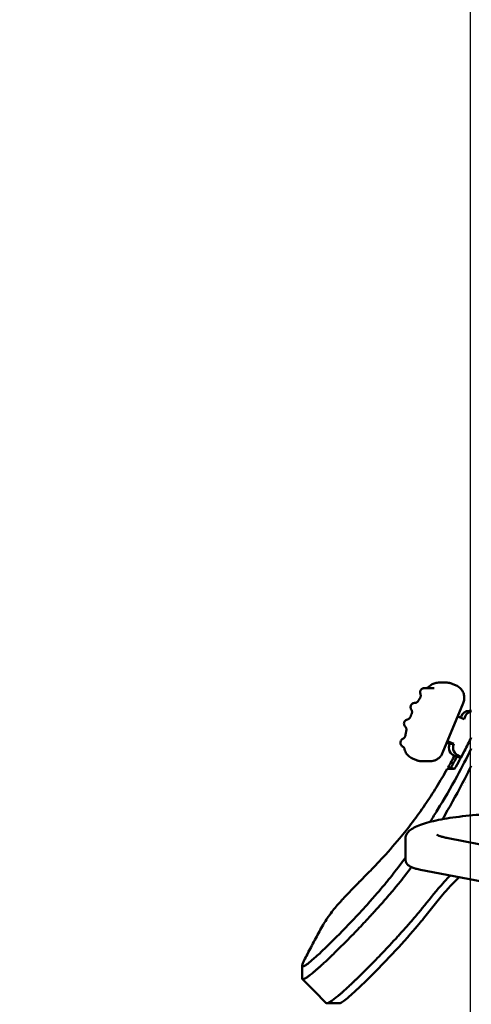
# Model space of a CAD drawing. Header units: millimetres. Extents: x 0 to 14369, y -869 to 2970.
# Tile 58 of 256: x 361 to 411, y 1844 to 1953. Entities that reach past the tile are written whole.
import ezdxf

# ---------------------------------------------------------------- set-up
doc = ezdxf.new("R2010")
doc.units = ezdxf.units.MM
doc.header["$LTSCALE"] = 10
doc.layers.add('Bemaßung (ISO)', color=7, linetype='Continuous', lineweight=25)
doc.layers.add('Sichtbar (ISO)', color=7, linetype='Continuous', lineweight=50)
doc.styles.add('Notiztext (DIN)', font='isocpeur.ttf')
doc.dimstyles.new('Standard (DIN)', dxfattribs={"dimscale": 10, "dimtxt": 3.5, "dimasz": 2.5, "dimexe": 3.175, "dimexo": 0.8, "dimgap": 0.8, "dimtad": 1, "dimrnd": 1e-08, "dimzin": 0, "dimtxsty": 'Notiztext (DIN)', "dimcen": 0.09, "dimdle": 10, "dimclrd": 256, "dimclre": 256, "dimclrt": 256, "dimadec": 0, "dimazin": 0, "dimtfac": 1, "dimtmove": 0, "dimatfit": 3, "dimfxl": 1, "dimtolj": 1, "dimtzin": 0, "dimlwd": -1, "dimlwe": -1, "dimarcsym": 0})

# ---------------------------------------------------------------- blocks, each defined once
blk = doc.blocks.new('*D19')
at = {"layer": 'Bemaßung (ISO)', "transparency": 16777216}
for p, q in [((410.87, 2057.85), (410.87, 1442.34)), ((485.23, 2058.49), (485.23, 1442.34)), ((385.87, 1474.09), (360.87, 1474.09)), ((410.87, 1474.09), (435.87, 1474.09)), ((435.87, 1474.09), (460.23, 1474.09)), ((485.23, 1474.09), (460.23, 1474.09)), ((510.23, 1474.09), (535.23, 1474.09))]:
    blk.add_line(p, q, dxfattribs=at)
for points in [[(385.87, 1478.26), (385.87, 1469.92), (410.87, 1474.09)], [(510.23, 1478.26), (510.23, 1469.92), (485.23, 1474.09)]]:
    blk.add_solid(points, dxfattribs=at)
at = {"layer": 'Defpoints', "color": 0, "transparency": 16777216}
for p in [(485.23, 2066.49), (410.87, 2065.85), (485.23, 1474.09)]:
    blk.add_point(p, dxfattribs=at)
at = {"layer": 'Bemaßung (ISO)', "transparency": 16777216, "insert": (394.67, 1524.09), "char_height": 35, "attachment_point": 1, "style": 'Notiztext (DIN)'}
blk.add_mtext('\\A1;74,36', dxfattribs=at)

msp = doc.modelspace()

# ---------------------------------------------------------------- linework, layer by layer
at = {"layer": 'Sichtbar (ISO)'}
for p, q in [((407.342, 1879.355), (408.281, 1879.355)), ((406.705, 1878.75), (405.766, 1878.75)), ((409.308, 1879.045), (408.86, 1879.236)), ((407.802, 1871.553), (410.101, 1877.083)), ((410.762, 1876.226), (411.006, 1876.226)), ((409.489, 1875.612), (410.195, 1875.311)), ((409.852, 1875.614), (409.797, 1875.481)), ((410.195, 1875.311), (410.321, 1875.614)), ((403.392, 1873.105), (403.392, 1873.105)), ((409.046, 1872.546), (408.339, 1872.847)), ((408.269, 1872.677), (408.576, 1872.546)), ((408.576, 1872.546), (409.046, 1872.546)), ((404.451, 1870.948), (404.912, 1870.752)), ((405.491, 1870.634), (406.43, 1870.634)), ((409.18, 1871.207), (409.816, 1870.997)), ((409.888, 1871.129), (409.65, 1871.207)), ((408.327, 1869.78), (409.141, 1869.78)), ((408.426, 1869.954), (408.689, 1869.78)), ((408.738, 1869.954), (408.426, 1869.954)), ((409.06, 1869.78), (408.738, 1869.954)), ((410.166, 1867.943), (410.166, 1867.943)), ((403.698, 1859.664), (403.698, 1862.12)), ((416.434, 1860.548), (408.412, 1862.092)), ((417.061, 1856.341), (405.368, 1858.591)), ((392.208, 1846.573), (392.226, 1847.97)), ((393.563, 1845.138), (392.236, 1846.482)), ((394.89, 1843.794), (393.563, 1845.138)), ((396.356, 1843.77), (394.959, 1843.77))]:
    msp.add_line(p, q, dxfattribs=at)
for centre, major_axis, start_param, end_param in [((405.766, 1878.285), (0, 0.465), 0, 0.0006529), ((406.705, 1878.285), (0, 0.465), 6.2827998, 6.2831853), ((410.762, 1875.226), (0, 1), 0, 1.1723025), ((411.232, 1875.226), (0, 1), 0.2305569, 1.1723025), ((409.487, 1872.158), (0, -1), 4.3138952, 5.9679437), ((409.956, 1872.158), (0, -1), 4.3138952, 5.9679437), ((409.341, 1868.495), (0, 1), 4.5054637, 4.5055145)]:
    msp.add_ellipse(centre, major_axis=major_axis, ratio=0.9876883, start_param=start_param, end_param=end_param, dxfattribs=at)
for points, knots in [([(407.342, 1879.355), (407.262, 1879.355), (407.181, 1879.348), (407.023, 1879.322), (406.944, 1879.302), (406.792, 1879.251), (406.718, 1879.219), (406.576, 1879.143), (406.509, 1879.1), (406.381, 1879.002), (406.321, 1878.949), (406.266, 1878.89)], [5.41775824, 5.41775824, 5.41775824, 5.41775824, 5.57909299, 5.57909299, 5.74042775, 5.74042775, 5.90176251, 5.90176251, 6.06309726, 6.06309726, 6.22443202, 6.22443202, 6.22443202, 6.22443202]), ([(408.86, 1879.236), (408.823, 1879.252), (408.786, 1879.266), (408.711, 1879.291), (408.673, 1879.302), (408.596, 1879.321), (408.557, 1879.329), (408.478, 1879.342), (408.439, 1879.347), (408.36, 1879.353), (408.32, 1879.355), (408.281, 1879.355)], [5.01926445, 5.01926445, 5.01926445, 5.01926445, 5.09896321, 5.09896321, 5.17866196, 5.17866196, 5.25836072, 5.25836072, 5.33805948, 5.33805948, 5.41775824, 5.41775824, 5.41775824, 5.41775824]), ([(405.337, 1878.105), (405.318, 1878.151), (405.306, 1878.201), (405.298, 1878.3), (405.303, 1878.351), (405.327, 1878.447), (405.347, 1878.493), (405.4, 1878.577), (405.434, 1878.614), (405.51, 1878.677), (405.554, 1878.702), (405.646, 1878.737), (405.696, 1878.748), (405.752, 1878.75), (405.759, 1878.75), (405.766, 1878.75)], [0, 0, 0, 0, 0.01497054, 0.01497054, 0.029801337, 0.029801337, 0.044626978, 0.044626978, 0.059447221, 0.059447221, 0.0742689, 0.0742689, 0.089093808, 0.089093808, 0.091129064, 0.091129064, 0.091129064, 0.091129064]), ([(406.266, 1878.89), (406.247, 1878.871), (406.228, 1878.853), (406.186, 1878.821), (406.163, 1878.807), (406.117, 1878.782), (406.093, 1878.772), (406.053, 1878.758), (406.038, 1878.754), (406.022, 1878.75)], [3.20034594, 3.20034594, 3.20034594, 3.20034594, 3.3616807, 3.3616807, 3.52301546, 3.52301546, 3.68435021, 3.68435021, 3.78500497, 3.78500497, 3.78500497, 3.78500497]), ([(406.854, 1878.738), (406.849, 1878.738), (406.844, 1878.738), (406.834, 1878.739), (406.829, 1878.739), (406.819, 1878.74), (406.814, 1878.74), (406.804, 1878.741), (406.799, 1878.742), (406.789, 1878.743), (406.784, 1878.744), (406.779, 1878.744)], [4.00701972, 4.00701972, 4.00701972, 4.00701972, 4.0385585, 4.0385585, 4.07009727, 4.07009727, 4.10163604, 4.10163604, 4.13317481, 4.13317481, 4.16471359, 4.16471359, 4.16471359, 4.16471359]), ([(410.101, 1877.083), (410.161, 1877.228), (410.198, 1877.382), (410.225, 1877.693), (410.213, 1877.851), (410.143, 1878.156), (410.084, 1878.303), (409.923, 1878.572), (409.822, 1878.693), (409.586, 1878.899), (409.452, 1878.984), (409.308, 1879.045)], [3.4484681, 3.4484681, 3.4484681, 3.4484681, 3.7626274, 3.7626274, 4.0767867, 4.0767867, 4.3909459, 4.3909459, 4.7051052, 4.7051052, 5.0192644, 5.0192644, 5.0192644, 5.0192644]), ([(405.108, 1877.337), (405.091, 1877.309), (405.071, 1877.283), (405.027, 1877.235), (405.002, 1877.213), (404.95, 1877.175), (404.922, 1877.159), (404.864, 1877.132), (404.834, 1877.122), (404.772, 1877.108), (404.74, 1877.104), (404.708, 1877.103)], [2.99065908, 2.99065908, 2.99065908, 2.99065908, 3.18838109, 3.18838109, 3.38610311, 3.38610311, 3.58382512, 3.58382512, 3.78154713, 3.78154713, 3.97926915, 3.97926915, 3.97926915, 3.97926915]), ([(405.108, 1877.337), (405.12, 1877.357), (405.132, 1877.376), (405.156, 1877.415), (405.169, 1877.435), (405.193, 1877.474), (405.206, 1877.493), (405.23, 1877.532), (405.243, 1877.552), (405.268, 1877.59), (405.281, 1877.61), (405.293, 1877.629)], [6.132251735, 6.132251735, 6.132251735, 6.132251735, 6.138781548, 6.138781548, 6.145311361, 6.145311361, 6.151841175, 6.151841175, 6.158370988, 6.158370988, 6.164900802, 6.164900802, 6.164900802, 6.164900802]), ([(405.293, 1877.629), (405.311, 1877.656), (405.327, 1877.686), (405.351, 1877.747), (405.361, 1877.779), (405.373, 1877.844), (405.377, 1877.878), (405.376, 1877.944), (405.373, 1877.978), (405.359, 1878.043), (405.35, 1878.075), (405.337, 1878.105)], [3.25987716, 3.25987716, 3.25987716, 3.25987716, 3.45745938, 3.45745938, 3.6550416, 3.6550416, 3.85262381, 3.85262381, 4.05020603, 4.05020603, 4.24778825, 4.24778825, 4.24778825, 4.24778825]), ([(404.332, 1876.383), (404.305, 1876.425), (404.284, 1876.472), (404.259, 1876.568), (404.254, 1876.618), (404.26, 1876.717), (404.271, 1876.766), (404.308, 1876.858), (404.335, 1876.901), (404.398, 1876.976), (404.437, 1877.009), (404.521, 1877.061), (404.568, 1877.08), (404.646, 1877.098), (404.677, 1877.102), (404.708, 1877.103)], [0, 0, 0, 0, 0.014977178, 0.014977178, 0.029799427, 0.029799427, 0.044621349, 0.044621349, 0.059440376, 0.059440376, 0.074259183, 0.074259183, 0.089079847, 0.089079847, 0.098343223, 0.098343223, 0.098343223, 0.098343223]), ([(404.375, 1875.906), (404.388, 1875.937), (404.398, 1875.969), (404.411, 1876.034), (404.415, 1876.067), (404.415, 1876.134), (404.412, 1876.167), (404.4, 1876.233), (404.39, 1876.265), (404.366, 1876.326), (404.35, 1876.355), (404.332, 1876.383)], [3.44439383, 3.44439383, 3.44439383, 3.44439383, 3.64200087, 3.64200087, 3.8396079, 3.8396079, 4.03721493, 4.03721493, 4.23482197, 4.23482197, 4.432429, 4.432429, 4.432429, 4.432429]), ([(403.651, 1874.48), (403.616, 1874.516), (403.587, 1874.558), (403.545, 1874.648), (403.531, 1874.696), (403.519, 1874.794), (403.52, 1874.845), (403.54, 1874.942), (403.558, 1874.989), (403.606, 1875.075), (403.638, 1875.115), (403.712, 1875.181), (403.754, 1875.208), (403.827, 1875.24), (403.856, 1875.25), (403.886, 1875.256)], [0, 0, 0, 0, 0.01498019, 0.01498019, 0.029795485, 0.029795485, 0.044614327, 0.044614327, 0.059432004, 0.059432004, 0.074249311, 0.074249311, 0.089067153, 0.089067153, 0.098192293, 0.098192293, 0.098192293, 0.098192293]), ([(404.238, 1875.564), (404.226, 1875.533), (404.211, 1875.503), (404.176, 1875.447), (404.156, 1875.421), (404.111, 1875.374), (404.087, 1875.352), (404.034, 1875.315), (404.006, 1875.299), (403.948, 1875.273), (403.917, 1875.263), (403.886, 1875.256)], [2.80397114, 2.80397114, 2.80397114, 2.80397114, 3.00168387, 3.00168387, 3.1993966, 3.1993966, 3.39710933, 3.39710933, 3.59482206, 3.59482206, 3.79253479, 3.79253479, 3.79253479, 3.79253479]), ([(404.238, 1875.564), (404.247, 1875.587), (404.255, 1875.61), (404.273, 1875.655), (404.282, 1875.678), (404.3, 1875.724), (404.31, 1875.747), (404.328, 1875.793), (404.337, 1875.815), (404.356, 1875.861), (404.366, 1875.884), (404.375, 1875.906)], [5.945563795, 5.945563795, 5.945563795, 5.945563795, 5.952527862, 5.952527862, 5.959491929, 5.959491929, 5.966455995, 5.966455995, 5.973420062, 5.973420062, 5.980384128, 5.980384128, 5.980384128, 5.980384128]), ([(403.78, 1874.02), (403.787, 1874.053), (403.791, 1874.086), (403.792, 1874.153), (403.789, 1874.186), (403.778, 1874.252), (403.769, 1874.284), (403.744, 1874.346), (403.729, 1874.375), (403.694, 1874.431), (403.674, 1874.456), (403.651, 1874.48)], [3.63108177, 3.63108177, 3.63108177, 3.63108177, 3.82871836, 3.82871836, 4.02635496, 4.02635496, 4.22399155, 4.22399155, 4.42162814, 4.42162814, 4.61926473, 4.61926473, 4.61926473, 4.61926473]), ([(403.677, 1873.48), (403.683, 1873.516), (403.689, 1873.552), (403.702, 1873.624), (403.708, 1873.661), (403.722, 1873.733), (403.729, 1873.769), (403.743, 1873.841), (403.75, 1873.877), (403.765, 1873.949), (403.772, 1873.985), (403.78, 1874.02)], [5.741852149, 5.741852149, 5.741852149, 5.741852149, 5.752220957, 5.752220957, 5.762589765, 5.762589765, 5.772958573, 5.772958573, 5.783327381, 5.783327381, 5.793696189, 5.793696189, 5.793696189, 5.793696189]), ([(403.352, 1872.277), (403.309, 1872.302), (403.269, 1872.334), (403.203, 1872.408), (403.176, 1872.451), (403.137, 1872.541), (403.124, 1872.59), (403.116, 1872.689), (403.119, 1872.739), (403.142, 1872.835), (403.161, 1872.882), (403.213, 1872.966), (403.246, 1873.005), (403.317, 1873.064), (403.353, 1873.087), (403.392, 1873.105)], [0, 0, 0, 0, 0.01497797, 0.01497797, 0.02978888, 0.02978888, 0.04460572, 0.04460572, 0.05942233, 0.05942233, 0.07423893, 0.07423893, 0.08905555, 0.08905555, 0.10185196, 0.10185196, 0.10185196, 0.10185196]), ([(403.677, 1873.48), (403.672, 1873.447), (403.663, 1873.415), (403.64, 1873.353), (403.626, 1873.323), (403.591, 1873.267), (403.571, 1873.241), (403.526, 1873.193), (403.502, 1873.171), (403.449, 1873.134), (403.422, 1873.118), (403.392, 1873.105)], [2.6002595, 2.6002595, 2.6002595, 2.6002595, 2.797954, 2.797954, 2.99564851, 2.99564851, 3.19334302, 3.19334302, 3.39103753, 3.39103753, 3.58873204, 3.58873204, 3.58873204, 3.58873204]), ([(410.993, 1873.258), (410.745, 1872.763), (410.493, 1872.27), (410.234, 1871.779), (409.881, 1871.108), (409.517, 1870.441), (409.141, 1869.78)], [0.50325971, 0.50325971, 0.50325971, 0.50325971, 0.71292321, 0.71292321, 0.71292321, 1, 1, 1, 1]), ([(403.352, 1872.277), (403.375, 1872.264), (403.397, 1872.249), (403.438, 1872.215), (403.458, 1872.197), (403.493, 1872.157), (403.509, 1872.136), (403.538, 1872.09), (403.551, 1872.066), (403.572, 1872.016), (403.581, 1871.99), (403.588, 1871.964)], [1.37928327, 1.37928327, 1.37928327, 1.37928327, 1.54119212, 1.54119212, 1.70310098, 1.70310098, 1.86500983, 1.86500983, 2.02691868, 2.02691868, 2.18882754, 2.18882754, 2.18882754, 2.18882754]), ([(404.451, 1870.948), (404.366, 1870.984), (404.285, 1871.028), (404.132, 1871.131), (404.06, 1871.189), (403.928, 1871.318), (403.868, 1871.389), (403.763, 1871.539), (403.717, 1871.62), (403.64, 1871.787), (403.61, 1871.875), (403.588, 1871.964)], [4.40551351, 4.40551351, 4.40551351, 4.40551351, 4.59049485, 4.59049485, 4.77547618, 4.77547618, 4.96045752, 4.96045752, 5.14543885, 5.14543885, 5.33042019, 5.33042019, 5.33042019, 5.33042019]), ([(410.993, 1872.038), (410.479, 1871.002), (409.95, 1869.979), (408.703, 1867.677), (407.968, 1866.407), (406.979, 1864.8), (406.718, 1864.387), (406.446, 1863.964), (406.427, 1863.934), (406.408, 1863.905)], [-1.55389651, -1.55389651, -1.55389651, -1.55389651, -1.31748412, -1.31748412, -1.00237356, -1.00237356, -0.88946095, -0.88946095, -0.88096344, -0.88096344, -0.88096344, -0.88096344]), ([(404.912, 1870.752), (404.948, 1870.736), (404.985, 1870.722), (405.061, 1870.697), (405.099, 1870.686), (405.176, 1870.667), (405.215, 1870.659), (405.293, 1870.646), (405.332, 1870.642), (405.412, 1870.635), (405.451, 1870.634), (405.491, 1870.634)], [1.8776718, 1.8776718, 1.8776718, 1.8776718, 1.95737055, 1.95737055, 2.03706931, 2.03706931, 2.11676807, 2.11676807, 2.19646683, 2.19646683, 2.27616558, 2.27616558, 2.27616558, 2.27616558]), ([(406.43, 1870.634), (406.546, 1870.634), (406.663, 1870.647), (406.89, 1870.702), (407, 1870.743), (407.208, 1870.85), (407.306, 1870.915), (407.483, 1871.068), (407.562, 1871.154), (407.699, 1871.343), (407.757, 1871.446), (407.802, 1871.553)], [2.2761656, 2.2761656, 2.2761656, 2.2761656, 2.5106261, 2.5106261, 2.7450866, 2.7450866, 2.9795471, 2.9795471, 3.2140076, 3.2140076, 3.4484681, 3.4484681, 3.4484681, 3.4484681]), ([(408.327, 1869.78), (407.941, 1869.102), (407.544, 1868.431), (406.717, 1867.099), (406.29, 1866.441), (404.956, 1864.488), (404.024, 1863.251), (402.356, 1861.249), (401.668, 1860.475), (400.586, 1859.314), (400.205, 1858.916), (399.623, 1858.317), (399.422, 1858.112), (399.118, 1857.803), (399.015, 1857.698), (398.86, 1857.541), (398.808, 1857.489), (398.73, 1857.41), (398.704, 1857.384), (398.665, 1857.344), (398.652, 1857.331), (398.624, 1857.302), (398.603, 1857.282), (398.6, 1857.278)], [0.000001, 0.000001, 0.000001, 0.000001, 0.2347892, 0.2347892, 0.4719383, 0.4719383, 0.9486334, 0.9486334, 1.2623563, 1.2623563, 1.430406, 1.430406, 1.5187023, 1.5187023, 1.5637614, 1.5637614, 1.5864525, 1.5864525, 1.5978248, 1.5978248, 1.6035154, 1.6035154, 1.6101638, 1.6101638, 1.6101638, 1.6101638]), ([(407.791, 1864.202), (407.98, 1864.523), (408.17, 1864.85), (409.085, 1866.452), (409.814, 1867.801), (410.69, 1869.51), (410.842, 1869.81), (410.993, 1870.113)], [1.05316323, 1.05316323, 1.05316323, 1.05316323, 1.16312273, 1.16312273, 1.57760908, 1.57760908, 1.66497179, 1.66497179, 1.66497179, 1.66497179]), ([(414.361, 1864.823), (413.246, 1864.788), (412.156, 1864.724), (410.107, 1864.544), (409.148, 1864.427), (407.429, 1864.148), (406.67, 1863.985), (405.395, 1863.621), (404.881, 1863.422), (404.093, 1862.95), (403.765, 1862.658), (403.704, 1862.208)], [1.3882217, 1.3882217, 1.3882217, 1.3882217, 1.664057, 1.664057, 1.9398922, 1.9398922, 2.2157275, 2.2157275, 2.4915627, 2.4915627, 2.767398, 2.767398, 2.767398, 2.767398]), ([(403.704, 1862.208), (403.703, 1862.202), (403.702, 1862.197), (403.701, 1862.185), (403.701, 1862.179), (403.7, 1862.167), (403.699, 1862.162), (403.699, 1862.15), (403.698, 1862.144), (403.698, 1862.132), (403.698, 1862.126), (403.698, 1862.12)], [2.767397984, 2.767397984, 2.767397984, 2.767397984, 2.772426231, 2.772426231, 2.777454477, 2.777454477, 2.782482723, 2.782482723, 2.787510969, 2.787510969, 2.792539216, 2.792539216, 2.792539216, 2.792539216]), ([(407.162, 1862.499), (407.162, 1862.499), (407.163, 1862.498), (407.178, 1862.484), (407.219, 1862.455), (407.349, 1862.388), (407.437, 1862.351), (407.654, 1862.275), (407.783, 1862.236), (408.073, 1862.162), (408.236, 1862.126), (408.412, 1862.092)], [2.96861658, 2.96861658, 2.96861658, 2.96861658, 3.00140872, 3.00140872, 3.14130949, 3.14130949, 3.28121027, 3.28121027, 3.42111104, 3.42111104, 3.56101182, 3.56101182, 3.56101182, 3.56101182]), ([(403.699, 1859.964), (403.474, 1859.657), (403.261, 1859.369), (402.564, 1858.44), (402.106, 1857.847), (401.642, 1857.279)], [-0.43553568, -0.43553568, -0.43553568, -0.43553568, -0.30571339, -0.30571339, -0.00003401, -0.00003401, -0.00003401, -0.00003401]), ([(403.698, 1859.664), (403.698, 1859.552), (403.729, 1859.442), (403.83, 1859.246), (403.904, 1859.167), (404.074, 1859.023), (404.174, 1858.964), (404.394, 1858.858), (404.514, 1858.813), (404.777, 1858.728), (404.921, 1858.689), (405.169, 1858.631), (405.267, 1858.611), (405.368, 1858.591)], [2.79253922, 2.79253922, 2.79253922, 2.79253922, 2.88803877, 2.88803877, 3.00799557, 3.00799557, 3.16169009, 3.16169009, 3.31538461, 3.31538461, 3.46907913, 3.46907913, 3.56101181, 3.56101181, 3.56101181, 3.56101181]), ([(408.667, 1857.956), (408.566, 1857.854), (408.466, 1857.752), (408.114, 1857.386), (407.875, 1857.129), (406.856, 1855.98), (406.238, 1855.166), (405.552, 1854.324)], [-0.65091098, -0.65091098, -0.65091098, -0.65091098, -0.59678172, -0.59678172, -0.4571848, -0.4571848, -0.00018657, -0.00018657, -0.00018657, -0.00018657]), ([(405.694, 1853.177), (406.087, 1853.66), (406.466, 1854.145), (407.256, 1855.135), (407.69, 1855.671), (408.573, 1856.672), (408.942, 1857.072), (409.43, 1857.571), (409.529, 1857.671), (409.63, 1857.771)], [-4.4724012, -4.4724012, -4.4724012, -4.4724012, -4.1519044, -4.1519044, -3.85292404, -3.85292404, -3.66259347, -3.66259347, -3.61441538, -3.61441538, -3.61441538, -3.61441538]), ([(401.304, 1856.867), (400.912, 1856.394), (400.307, 1855.682), (398.903, 1854.128), (398.337, 1853.517), (396.734, 1851.828), (395.851, 1850.943), (394.513, 1849.633), (394.032, 1849.192), (393.394, 1848.615), (393.151, 1848.413), (392.747, 1848.091), (392.61, 1848.004), (392.453, 1847.912), (392.358, 1847.867), (392.227, 1847.878), (392.204, 1847.941), (392.293, 1848.257), (392.399, 1848.479), (392.518, 1848.709)], [0.0000065, 0.0000065, 0.0000065, 0.0000065, 0.2459668, 0.2459668, 0.3897614, 0.3897614, 0.6424282, 0.6424282, 0.9504246, 0.9504246, 1.4363719, 1.4363719, 2.3204592, 2.3204592, 3.6291866, 3.6291866, 5.0523197, 5.0523197, 6.5324005, 6.5324005, 6.5324005, 6.5324005]), ([(392.208, 1846.573), (392.208, 1846.565), (392.208, 1846.557), (392.211, 1846.527), (392.217, 1846.508), (392.238, 1846.477), (392.253, 1846.466), (392.355, 1846.442), (392.494, 1846.509), (392.622, 1846.583), (392.642, 1846.595), (392.704, 1846.633), (392.747, 1846.661), (392.842, 1846.725), (392.894, 1846.762), (393.06, 1846.884), (393.184, 1846.979), (393.384, 1847.14), (393.453, 1847.197), (393.599, 1847.319), (393.675, 1847.384), (393.834, 1847.521), (393.917, 1847.593), (394.091, 1847.747), (394.182, 1847.828), (394.332, 1847.963), (394.39, 1848.017), (394.576, 1848.186), (394.704, 1848.305), (394.984, 1848.566), (395.137, 1848.71), (395.463, 1849.022), (395.639, 1849.191), (396.015, 1849.556), (396.215, 1849.753), (396.654, 1850.189), (396.898, 1850.433), (397.392, 1850.933), (397.648, 1851.196), (398.345, 1851.915), (398.779, 1852.37), (399.356, 1852.986), (399.512, 1853.153), (399.8, 1853.465), (399.934, 1853.609), (400.18, 1853.878), (400.294, 1854.003), (400.603, 1854.344), (400.796, 1854.558), (401.125, 1854.928), (401.263, 1855.085), (401.806, 1855.704), (402.189, 1856.148), (402.537, 1856.571)], [0.3217766, 0.3217766, 0.3217766, 0.3217766, 0.3375037, 0.3375037, 0.3861084, 0.3861084, 0.4374911, 0.4374911, 0.6306519, 0.6306519, 0.6653343, 0.6653343, 0.7310332, 0.7310332, 0.7995427, 0.7995427, 0.9391981, 0.9391981, 1.0102599, 1.0102599, 1.0837708, 1.0837708, 1.1607819, 1.1607819, 1.2423405, 1.2423405, 1.2939139, 1.2939139, 1.4051537, 1.4051537, 1.5349204, 1.5349204, 1.6842731, 1.6842731, 1.8557498, 1.8557498, 2.0620733, 2.0620733, 2.2895866, 2.2895866, 2.6882492, 2.6882492, 2.8379555, 2.8379555, 2.9689683, 2.9689683, 3.0833725, 3.0833725, 3.2833826, 3.2833826, 3.4332595, 3.4332595, 3.8831762, 3.8831762, 3.8831762, 3.8831762]), ([(393.737, 1850.996), (394.017, 1851.517), (394.242, 1851.96), (394.753, 1852.828), (395.015, 1853.246), (395.709, 1854.176), (396.033, 1854.56), (396.567, 1855.164), (396.885, 1855.515), (397.723, 1856.39), (398.135, 1856.808), (398.6, 1857.278)], [0.0000107, 0.0000107, 0.0000107, 0.0000107, 0.5035333, 0.5035333, 0.8540308, 0.8540308, 1.1588918, 1.1588918, 1.3758277, 1.3758277, 1.54991, 1.54991, 1.54991, 1.54991]), ([(401.642, 1857.279), (401.588, 1857.211), (401.532, 1857.143), (401.42, 1857.006), (401.362, 1856.937), (401.304, 1856.867)], [0.000045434, 0.000045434, 0.000045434, 0.000045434, 0.036546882, 0.036546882, 0.073052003, 0.073052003, 0.073052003, 0.073052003]), ([(402.537, 1856.571), (402.597, 1856.644), (402.657, 1856.717), (402.777, 1856.863), (402.838, 1856.938), (402.898, 1857.011)], [0.000008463, 0.000008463, 0.000008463, 0.000008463, 0.038113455, 0.038113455, 0.078063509, 0.078063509, 0.078063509, 0.078063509]), ([(405.552, 1854.324), (405.493, 1854.251), (405.433, 1854.178), (405.313, 1854.031), (405.253, 1853.958), (405.191, 1853.884)], [-0.078059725, -0.078059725, -0.078059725, -0.078059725, -0.038564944, -0.038564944, -0.000008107, -0.000008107, -0.000008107, -0.000008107]), ([(405.191, 1853.884), (404.842, 1853.466), (404.465, 1853.021), (403.925, 1852.405), (403.787, 1852.249), (403.46, 1851.882), (403.269, 1851.669), (402.961, 1851.33), (402.848, 1851.206), (402.603, 1850.938), (402.471, 1850.795), (402.185, 1850.485), (402.03, 1850.319), (401.456, 1849.706), (401.025, 1849.254), (400.333, 1848.538), (400.078, 1848.278), (399.583, 1847.777), (399.338, 1847.53), (398.895, 1847.091), (398.693, 1846.893), (398.397, 1846.605), (398.304, 1846.514), (398.123, 1846.339), (398.035, 1846.255), (397.795, 1846.026), (397.642, 1845.882), (397.362, 1845.621), (397.233, 1845.502), (397.048, 1845.332), (396.989, 1845.278), (396.839, 1845.143), (396.748, 1845.062), (396.574, 1844.908), (396.491, 1844.835), (396.331, 1844.698), (396.255, 1844.633), (396.109, 1844.512), (396.04, 1844.455), (395.84, 1844.293), (395.716, 1844.197), (395.495, 1844.035), (395.399, 1843.97), (395.271, 1843.892), (395.232, 1843.87), (395.158, 1843.831), (395.122, 1843.814), (395.056, 1843.788), (395.026, 1843.779), (394.972, 1843.769), (394.949, 1843.769), (394.913, 1843.777), (394.9, 1843.784), (394.89, 1843.794)], [0, 0, 0, 0, 0.2189915, 0.2189915, 0.2919392, 0.2919392, 0.3892866, 0.3892866, 0.4449653, 0.4449653, 0.508689, 0.508689, 0.5815068, 0.5815068, 0.7754211, 0.7754211, 0.8860834, 0.8860834, 0.9881221, 0.9881221, 1.0728057, 1.0728057, 1.1119706, 1.1119706, 1.1486542, 1.1486542, 1.212417, 1.212417, 1.2670728, 1.2670728, 1.2924109, 1.2924109, 1.3324556, 1.3324556, 1.3702642, 1.3702642, 1.4063497, 1.4063497, 1.4412234, 1.4412234, 1.5097433, 1.5097433, 1.5772579, 1.5772579, 1.6106504, 1.6106504, 1.6471689, 1.6471689, 1.6871775, 1.6871775, 1.7310368, 1.7310368, 1.7690831, 1.7690831, 1.7690831, 1.7690831]), ([(405.356, 1852.765), (405.414, 1852.835), (405.47, 1852.904), (405.583, 1853.041), (405.639, 1853.109), (405.694, 1853.177)], [0.000009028, 0.000009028, 0.000009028, 0.000009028, 0.036403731, 0.036403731, 0.073027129, 0.073027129, 0.073027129, 0.073027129]), ([(396.356, 1843.77), (396.402, 1843.77), (396.464, 1843.794), (396.616, 1843.871), (396.743, 1843.952), (397.126, 1844.247), (397.35, 1844.434), (398.084, 1845.084), (398.54, 1845.517), (399.655, 1846.587), (400.553, 1847.495), (401.986, 1848.985), (402.61, 1849.653), (404.24, 1851.44), (404.932, 1852.255), (405.356, 1852.765)], [0.5685986, 0.5685986, 0.5685986, 0.5685986, 0.8304962, 0.8304962, 1.1962806, 1.1962806, 1.5207228, 1.5207228, 2.013543, 2.013543, 3.4661661, 3.4661661, 4.6624489, 4.6624489, 6.8249963, 6.8249963, 6.8249963, 6.8249963]), ([(392.518, 1848.709), (392.638, 1848.934), (392.763, 1849.17), (392.894, 1849.416), (392.897, 1849.422), (392.9, 1849.427), (392.902, 1849.432), (393.031, 1849.673), (393.165, 1849.924), (393.303, 1850.182), (393.308, 1850.191), (393.313, 1850.201), (393.318, 1850.211), (393.454, 1850.465), (393.594, 1850.727), (393.737, 1850.996)], [0, 0, 0, 0, 0.3333333, 0.3333333, 0.3333333, 0.3405965, 0.3405965, 0.3405965, 0.6666667, 0.6666667, 0.6666667, 0.6789337, 0.6789337, 0.6789337, 1, 1, 1, 1])]:
    msp.add_open_spline(points, degree=3, knots=knots, dxfattribs=at)
for points in [[(406.705, 1878.75), (406.73, 1878.75), (406.754, 1878.748), (406.779, 1878.744)], [(409.127, 1871.227), (408.897, 1870.8), (408.664, 1870.375), (408.426, 1869.954)], [(408.738, 1869.954), (408.96, 1870.346), (409.178, 1870.741), (409.392, 1871.137)], [(402.898, 1857.011), (403.392, 1857.627), (403.858, 1858.222), (404.343, 1858.884)]]:
    msp.add_open_spline(points, degree=3, dxfattribs=at)

# ---------------------------------------------------------------- dimensions: what is measured, and where the dimension line sits
at = {"layer": 'Bemaßung (ISO)'}
dim = msp.add_linear_dim(base=(485.231, 1474.089), p1=(410.867, 2065.852), p2=(485.231, 2066.493), dimstyle='Standard (DIN)', override={"dimgap": 0.8, "dimdec": 2, "dimtol": 0, "dimlim": 0, "dimtp": 0, "dimtm": 0, "dimtdec": 2, "dimtofl": 0}, dxfattribs=at)
dim.commit()
dim.dimension.update_dxf_attribs({"geometry": '*D19', "text_midpoint": (448.049, 1474.089), "dimtype": 160})

doc.saveas('drawing.dxf')
